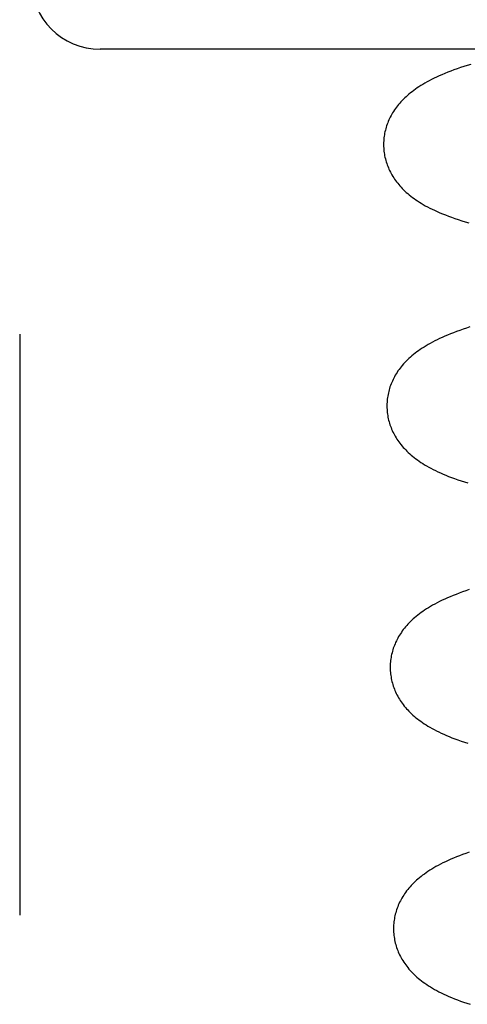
# Model space of a CAD drawing. Header units: inches. Extents: x 0 to 215, y 0 to 139.
# Tile 26 of 103: x 38.8383 to 38.9356, y 52.7308 to 52.9448. Entities that reach past the tile are written whole.
import ezdxf

# ---------------------------------------------------------------- set-up
doc = ezdxf.new("R2010")
doc.units = ezdxf.units.IN
doc.header["$LTSCALE"] = 11.804375
doc.header["$MEASUREMENT"] = 0
doc.linetypes.add('HIDDEN', pattern=[0.2, 0.1, -0.1])
doc.layers.add('DEFAULT_2', color=8, linetype='HIDDEN')

msp = doc.modelspace()

# ---------------------------------------------------------------- linework, layer by layer
at = {"layer": 'DEFAULT_2', "color": 8, "linetype": 'HIDDEN'}
for p, q in [((39.00083, 52.93834), (38.85583, 52.93834)), ((38.83833, 52.87647), (38.83833, 52.75022))]:
    msp.add_line(p, q, dxfattribs=at)
for points in [[(38.93636, 52.93507), (38.9356, 52.93483), (38.93485, 52.93459), (38.93411, 52.93435), (38.93339, 52.9341), (38.93269, 52.93385), (38.93201, 52.9336), (38.93136, 52.93334), (38.93072, 52.93308), (38.93011, 52.93282), (38.92952, 52.93257), (38.92895, 52.9323), (38.9284, 52.93204), (38.92787, 52.93178), (38.92737, 52.93152), (38.92688, 52.93125), (38.92641, 52.93099), (38.92596, 52.93072), (38.92553, 52.93046), (38.92511, 52.9302), (38.92472, 52.92993), (38.92433, 52.92967), (38.92397, 52.9294), (38.92361, 52.92913), (38.92327, 52.92886), (38.92294, 52.92859), (38.92262, 52.92832), (38.92231, 52.92804), (38.92201, 52.92776), (38.92173, 52.92748), (38.92145, 52.9272), (38.92118, 52.92691), (38.92093, 52.92663), (38.92068, 52.92633), (38.92044, 52.92604), (38.92022, 52.92575), (38.92, 52.92545), (38.91979, 52.92515), (38.91959, 52.92484), (38.9194, 52.92454), (38.91922, 52.92423), (38.91904, 52.92392), (38.91888, 52.92361), (38.91873, 52.9233), (38.91858, 52.92299), (38.91844, 52.92267), (38.91832, 52.92236), (38.9182, 52.92204), (38.91809, 52.92172), (38.91798, 52.9214), (38.91789, 52.92107), (38.91781, 52.92075), (38.91773, 52.92042), (38.91766, 52.92009), (38.9176, 52.91976), (38.91755, 52.91943), (38.91751, 52.9191), (38.91748, 52.91877), (38.91745, 52.91844), (38.91743, 52.91811), (38.91743, 52.91778), (38.91743, 52.91749)], [(38.91743, 52.91749), (38.91743, 52.91721), (38.91745, 52.91687), (38.91748, 52.91654), (38.91751, 52.9162), (38.91755, 52.91587), (38.9176, 52.91553), (38.91766, 52.9152), (38.91773, 52.91487), (38.91781, 52.91454), (38.9179, 52.91421), (38.91799, 52.91389), (38.9181, 52.91356), (38.91821, 52.91324), (38.91833, 52.91292), (38.91846, 52.9126), (38.9186, 52.91229), (38.91874, 52.91197), (38.9189, 52.91166), (38.91907, 52.91135), (38.91924, 52.91104), (38.91943, 52.91073), (38.91962, 52.91043), (38.91982, 52.91013), (38.92003, 52.90983), (38.92025, 52.90953), (38.92049, 52.90923), (38.92073, 52.90894), (38.92098, 52.90865), (38.92124, 52.90836), (38.9215, 52.90808), (38.92178, 52.9078), (38.92207, 52.90752), (38.92237, 52.90725), (38.92269, 52.90697), (38.92301, 52.9067), (38.92334, 52.90644), (38.92369, 52.90617), (38.92404, 52.90591), (38.92441, 52.90565), (38.9248, 52.90539), (38.9252, 52.90513), (38.92561, 52.90487), (38.92605, 52.90462), (38.9265, 52.90436), (38.92697, 52.90411), (38.92746, 52.90385), (38.92797, 52.9036), (38.9285, 52.90335), (38.92905, 52.90309), (38.92963, 52.90284), (38.93023, 52.90259), (38.93086, 52.90234), (38.93151, 52.90209), (38.9322, 52.90184), (38.93291, 52.90159), (38.93365, 52.90134), (38.9344, 52.9011), (38.93517, 52.90087), (38.93595, 52.90064)], [(38.9362, 52.878), (38.93544, 52.87776), (38.9347, 52.87751), (38.93398, 52.87726), (38.93328, 52.87701), (38.93261, 52.87676), (38.93196, 52.8765), (38.93134, 52.87625), (38.93074, 52.876), (38.93016, 52.87574), (38.92961, 52.87548), (38.92907, 52.87523), (38.92855, 52.87497), (38.92805, 52.87471), (38.92757, 52.87444), (38.9271, 52.87418), (38.92665, 52.87392), (38.92622, 52.87365), (38.9258, 52.87338), (38.9254, 52.87311), (38.92501, 52.87284), (38.92463, 52.87257), (38.92427, 52.8723), (38.92392, 52.87202), (38.92358, 52.87174), (38.92325, 52.87145), (38.92293, 52.87116), (38.92262, 52.87087), (38.92233, 52.87057), (38.92204, 52.87027), (38.92177, 52.86997), (38.9215, 52.86966), (38.92125, 52.86936), (38.92101, 52.86905), (38.92078, 52.86874), (38.92056, 52.86844), (38.92036, 52.86813), (38.92016, 52.86782), (38.91998, 52.86751), (38.9198, 52.8672), (38.91963, 52.86689), (38.91948, 52.86657), (38.91933, 52.86626), (38.91919, 52.86594), (38.91906, 52.86562), (38.91894, 52.8653), (38.91882, 52.86498), (38.91872, 52.86465), (38.91862, 52.86433), (38.91854, 52.864), (38.91846, 52.86367), (38.91839, 52.86334), (38.91833, 52.863), (38.91828, 52.86267), (38.91823, 52.86234), (38.9182, 52.862), (38.91817, 52.86166), (38.91815, 52.86133), (38.91815, 52.86099), (38.91815, 52.8607)], [(38.91815, 52.8607), (38.91815, 52.86041), (38.91817, 52.86008), (38.9182, 52.85974), (38.91823, 52.85941), (38.91827, 52.85907), (38.91832, 52.85874), (38.91838, 52.85841), (38.91845, 52.85808), (38.91853, 52.85775), (38.91862, 52.85742), (38.91871, 52.85709), (38.91882, 52.85677), (38.91893, 52.85645), (38.91905, 52.85613), (38.91918, 52.85581), (38.91932, 52.85549), (38.91947, 52.85518), (38.91962, 52.85487), (38.91979, 52.85455), (38.91996, 52.85425), (38.92015, 52.85394), (38.92034, 52.85363), (38.92055, 52.85333), (38.92076, 52.85303), (38.92098, 52.85273), (38.92121, 52.85244), (38.92145, 52.85214), (38.9217, 52.85185), (38.92196, 52.85157), (38.92223, 52.85128), (38.92251, 52.851), (38.9228, 52.85072), (38.9231, 52.85045), (38.92341, 52.85018), (38.92374, 52.84991), (38.92407, 52.84964), (38.92442, 52.84937), (38.92477, 52.84911), (38.92515, 52.84885), (38.92553, 52.84859), (38.92593, 52.84833), (38.92635, 52.84807), (38.92678, 52.84782), (38.92723, 52.84756), (38.92771, 52.84731), (38.9282, 52.84705), (38.92871, 52.8468), (38.92924, 52.84655), (38.92979, 52.84629), (38.93036, 52.84604), (38.93096, 52.8458), (38.93157, 52.84555), (38.93221, 52.84531), (38.93287, 52.84506), (38.93356, 52.84482), (38.93426, 52.84459), (38.93499, 52.84435), (38.93574, 52.84412)], [(38.93603, 52.82093), (38.93529, 52.82068), (38.93457, 52.82043), (38.93387, 52.82017), (38.9332, 52.81991), (38.93254, 52.81966), (38.93191, 52.8194), (38.9313, 52.81913), (38.93071, 52.81887), (38.93014, 52.81861), (38.9296, 52.81834), (38.92907, 52.81808), (38.92857, 52.81781), (38.92809, 52.81754), (38.92762, 52.81727), (38.92718, 52.81701), (38.92675, 52.81674), (38.92634, 52.81647), (38.92595, 52.8162), (38.92557, 52.81594), (38.9252, 52.81567), (38.92485, 52.81539), (38.92451, 52.81512), (38.92418, 52.81484), (38.92387, 52.81457), (38.92356, 52.81428), (38.92327, 52.814), (38.92299, 52.81372), (38.92271, 52.81343), (38.92245, 52.81314), (38.9222, 52.81285), (38.92196, 52.81255), (38.92172, 52.81225), (38.9215, 52.81195), (38.92129, 52.81165), (38.92108, 52.81134), (38.92088, 52.81103), (38.9207, 52.81072), (38.92052, 52.81041), (38.92035, 52.8101), (38.9202, 52.80978), (38.92005, 52.80947), (38.91991, 52.80915), (38.91978, 52.80883), (38.91966, 52.80851), (38.91954, 52.80818), (38.91944, 52.80786), (38.91934, 52.80753), (38.91926, 52.8072), (38.91918, 52.80687), (38.91911, 52.80654), (38.91905, 52.80621), (38.91899, 52.80587), (38.91895, 52.80554), (38.91892, 52.80521), (38.91889, 52.80487), (38.91888, 52.80453), (38.91887, 52.8042), (38.91887, 52.80391)], [(38.91887, 52.80391), (38.91887, 52.80362), (38.91889, 52.80329), (38.91892, 52.80295), (38.91895, 52.80262), (38.91899, 52.80228), (38.91904, 52.80195), (38.9191, 52.80162), (38.91917, 52.80129), (38.91925, 52.80096), (38.91934, 52.80063), (38.91943, 52.8003), (38.91954, 52.79998), (38.91965, 52.79966), (38.91977, 52.79934), (38.9199, 52.79902), (38.92004, 52.7987), (38.92019, 52.79839), (38.92034, 52.79807), (38.92051, 52.79776), (38.92068, 52.79745), (38.92087, 52.79715), (38.92106, 52.79684), (38.92127, 52.79654), (38.92148, 52.79624), (38.9217, 52.79594), (38.92193, 52.79564), (38.92217, 52.79535), (38.92242, 52.79506), (38.92268, 52.79478), (38.92295, 52.79449), (38.92323, 52.79421), (38.92352, 52.79393), (38.92382, 52.79366), (38.92413, 52.79338), (38.92446, 52.79311), (38.92479, 52.79285), (38.92514, 52.79258), (38.9255, 52.79232), (38.92587, 52.79206), (38.92625, 52.7918), (38.92665, 52.79154), (38.92707, 52.79128), (38.9275, 52.79103), (38.92796, 52.79077), (38.92843, 52.79051), (38.92892, 52.79026), (38.92943, 52.79001), (38.92996, 52.78975), (38.93051, 52.7895), (38.93108, 52.78925), (38.93168, 52.789), (38.93229, 52.78876), (38.93293, 52.78851), (38.93359, 52.78827), (38.93428, 52.78803), (38.93499, 52.78779), (38.93572, 52.78756)], [(38.93601, 52.76389), (38.93529, 52.76363), (38.93459, 52.76338), (38.93391, 52.76312), (38.93326, 52.76286), (38.93263, 52.7626), (38.93202, 52.76234), (38.93143, 52.76208), (38.93086, 52.76181), (38.93032, 52.76155), (38.92979, 52.76128), (38.92929, 52.76102), (38.92881, 52.76075), (38.92834, 52.76048), (38.9279, 52.76021), (38.92747, 52.75995), (38.92706, 52.75968), (38.92666, 52.75941), (38.92629, 52.75914), (38.92592, 52.75887), (38.92557, 52.7586), (38.92523, 52.75833), (38.9249, 52.75805), (38.92459, 52.75777), (38.92428, 52.75749), (38.92399, 52.75721), (38.92371, 52.75692), (38.92343, 52.75664), (38.92317, 52.75635), (38.92292, 52.75605), (38.92268, 52.75576), (38.92244, 52.75546), (38.92222, 52.75516), (38.922, 52.75486), (38.9218, 52.75455), (38.9216, 52.75424), (38.92142, 52.75393), (38.92124, 52.75362), (38.92107, 52.75331), (38.92092, 52.75299), (38.92077, 52.75267), (38.92063, 52.75236), (38.9205, 52.75204), (38.92038, 52.75171), (38.92026, 52.75139), (38.92016, 52.75107), (38.92006, 52.75074), (38.91998, 52.75041), (38.9199, 52.75008), (38.91983, 52.74975), (38.91977, 52.74942), (38.91971, 52.74908), (38.91967, 52.74875), (38.91964, 52.74841), (38.91961, 52.74808), (38.9196, 52.74774), (38.91959, 52.74741), (38.91959, 52.74712)], [(38.91959, 52.74712), (38.91959, 52.74683), (38.91961, 52.74649), (38.91964, 52.74615), (38.91967, 52.74581), (38.91971, 52.74548), (38.91977, 52.74514), (38.91983, 52.74481), (38.9199, 52.74447), (38.91998, 52.74414), (38.92006, 52.74381), (38.92016, 52.74349), (38.92027, 52.74316), (38.92038, 52.74284), (38.9205, 52.74252), (38.92063, 52.7422), (38.92077, 52.74188), (38.92092, 52.74156), (38.92108, 52.74125), (38.92125, 52.74094), (38.92142, 52.74063), (38.92161, 52.74032), (38.92181, 52.74001), (38.92201, 52.73971), (38.92223, 52.7394), (38.92246, 52.7391), (38.9227, 52.7388), (38.92295, 52.73849), (38.92321, 52.73819), (38.92348, 52.7379), (38.92377, 52.7376), (38.92406, 52.73731), (38.92436, 52.73703), (38.92468, 52.73675), (38.925, 52.73647), (38.92534, 52.73619), (38.92569, 52.73592), (38.92604, 52.73565), (38.92642, 52.73539), (38.9268, 52.73512), (38.9272, 52.73486), (38.92762, 52.7346), (38.92805, 52.73434), (38.9285, 52.73408), (38.92897, 52.73382), (38.92945, 52.73356), (38.92996, 52.73331), (38.93049, 52.73305), (38.93104, 52.7328), (38.93161, 52.73254), (38.93221, 52.73229), (38.93282, 52.73204), (38.93346, 52.7318), (38.93412, 52.73155), (38.9348, 52.73131), (38.93551, 52.73107), (38.93624, 52.73083)]]:
    msp.add_lwpolyline(points, dxfattribs=at)
msp.add_arc((38.85583, 52.95334), 0.015, 180, 270, dxfattribs=at)

doc.saveas('drawing.dxf')
